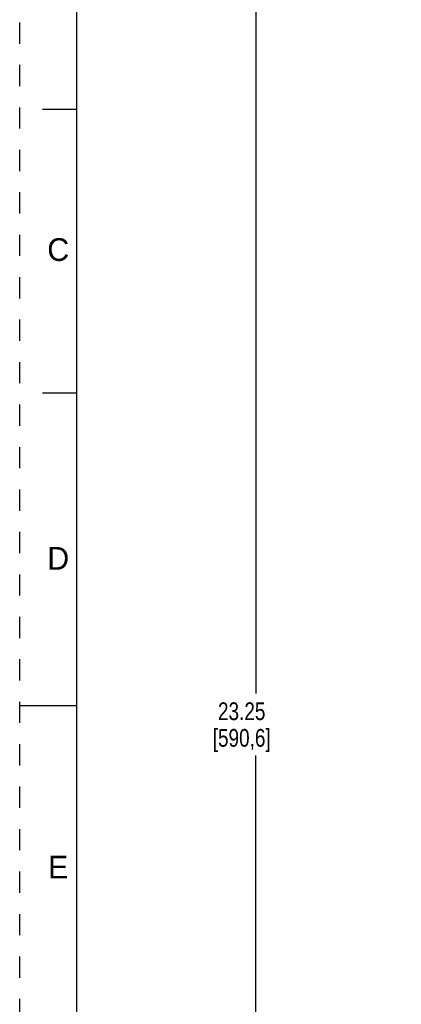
# Model space of a CAD drawing. Header units: inches. Extents: x 0 to 34, y 0 to 22.
# Tile 6 of 26: x 0 to 3.4, y 8.4 to 17. Entities that reach past the tile are written whole.
import ezdxf

# ---------------------------------------------------------------- set-up
doc = ezdxf.new("R2010")
doc.units = ezdxf.units.IN
doc.header["$LTSCALE"] = 1.87
doc.header["$MEASUREMENT"] = 0
doc.linetypes.add('HIDDEN', pattern=[0.2, 0.1, -0.1])
doc.layers.get('0').update_dxf_attribs({"linetype": 'CONTINUOUS'})
doc.layers.add('DEFAULT_2', color=8, linetype='HIDDEN')
doc.styles.get("Standard").update_dxf_attribs({"font": 'txt', "width": 0.8})
doc.styles.add('TEXTSTYLE_2', font='txt')
doc.dimstyles.new('DIMSTYLE_1', dxfattribs={"dimtxt": 0.15625, "dimasz": 0.1875, "dimexe": 0.18, "dimexo": 0.0625, "dimgap": 0.09, "dimtad": 0, "dimtih": 1, "dimtoh": 1, "dimlfac": 1.666667, "dimzin": 4, "dimdsep": 46, "dimtxsty": 'STANDARD', "dimblk": 'CLOSED', "dimblk1": 'CLOSED', "dimblk2": 'CLOSED', "dimcen": 0.09, "dimadec": 0, "dimazin": 0, "dimtfac": 1, "dimtofl": 0, "dimtmove": 0, "dimatfit": 3, "dimldrblk": 'CLOSED', "dimfxl": 1, "dimtolj": 1, "dimtzin": 4, "dimarcsym": 0})

# ---------------------------------------------------------------- blocks, each defined once
blk = doc.blocks.new('_CLOSED')
at = {"color": 0, "linetype": 'BYBLOCK'}
for p, q in [((0, 0), (-1, 0.167)), ((-1, 0.167), (-1, -0.167)), ((-1, -0.167), (0, 0)), ((-1, 0), (0, 0))]:
    blk.add_line(p, q, dxfattribs=at)
blk = doc.blocks.new('*D10')
at = {"color": 2, "linetype": 'CONTINUOUS'}
for p, q in [((3.3649, 17.9242), (1.9576, 17.9242)), ((2.0826, 17.9242), (2.0826, 11.1055)), ((2.0826, 3.9742), (2.0826, 10.5586)), ((3.2772, 3.9742), (1.9576, 3.9742))]:
    blk.add_line(p, q, dxfattribs=at)
at = {"color": 2, "linetype": 'CONTINUOUS', "xscale": 0.1875, "yscale": 0.1875, "zscale": 0.1875}
for p, rotation in [((2.0826, 17.9242), 90), ((2.0826, 3.9742), 270)]:
    blk.add_blockref('_CLOSED', p, dxfattribs=dict(at, rotation=rotation))
at = {"color": 2, "linetype": 'CONTINUOUS', "insert": (1.9576, 11.0274), "char_height": 0.15625, "width": 0.875, "attachment_point": 2, "line_spacing_factor": 0.9}
blk.add_mtext('23.25\\P[590,6]', dxfattribs=at)

msp = doc.modelspace()

# ---------------------------------------------------------------- linework, layer by layer
at = {"color": 7, "linetype": 'CONTINUOUS'}
for p, q in [((0.5, 21.5), (0.5, 0.5)), ((0.5, 16.25), (0.2, 16.25)), ((0.5, 13.75), (0.2, 13.75)), ((0, 11), (0.5, 11))]:
    msp.add_line(p, q, dxfattribs=at)
at = {"layer": 'DEFAULT_2', "color": 8, "linetype": 'HIDDEN'}
msp.add_line((0, 0), (0, 22), dxfattribs=at)

# ---------------------------------------------------------------- texts
at = {"color": 2, "linetype": 'CONTINUOUS', "char_height": 0.2, "attachment_point": 2, "line_spacing_factor": 0.9, "style": 'TEXTSTYLE_2'}
for s, insert, width in [('C', (0.34, 15.1163), 0.2), ('D', (0.34, 12.3963), 0.2), ('E', (0.34, 9.6762), 0.183333)]:
    msp.add_mtext(s, dxfattribs=dict(at, insert=insert, width=width))

# ---------------------------------------------------------------- dimensions: what is measured, and where the dimension line sits
at = {"color": 2, "linetype": 'CONTINUOUS'}
dim = msp.add_linear_dim(base=(2.0826, 17.9242), p1=(3.2772, 3.9742), p2=(3.3649, 17.9242), angle=90, dimstyle='DIMSTYLE_1', dxfattribs=at)
dim.commit()
dim.dimension.update_dxf_attribs({"geometry": '*D10', "text_midpoint": (1.8951, 10.832), "dimtype": 160})

doc.saveas('drawing.dxf')
